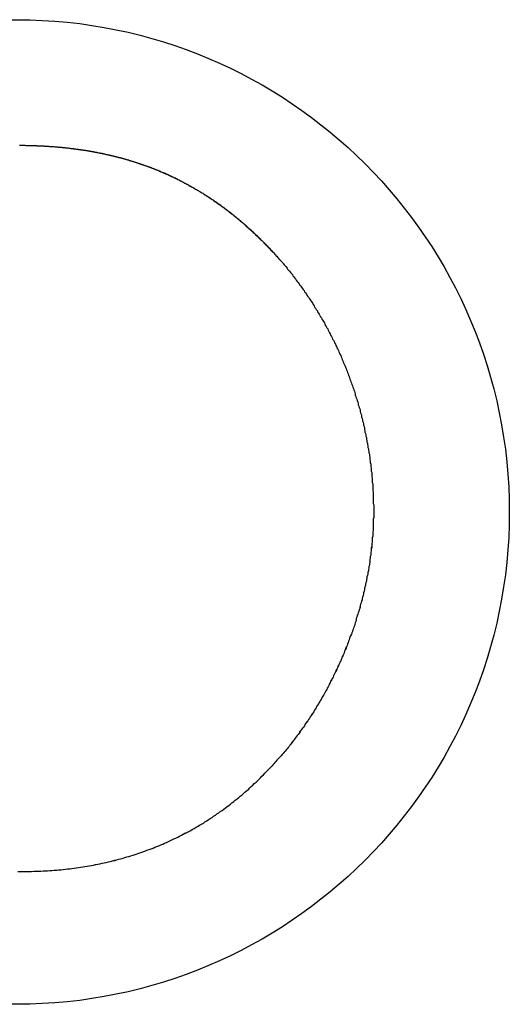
# Model space of a CAD drawing. Extents: x 1107 to 4046, y 937 to 3355.
# Tile 13 of 256: x 1416.1 to 1417.11, y 1749.35 to 1751.38. Entities that reach past the tile are written whole.
import ezdxf

# ---------------------------------------------------------------- set-up
doc = ezdxf.new("R2010")
doc.units = 0
doc.layers.add('KF_VIDA_L___C_RIGHT', color=7, linetype='CONTINUOUS')

# ---------------------------------------------------------------- blocks, each defined once
blk = doc.blocks.new('KF_VIDA_L___C_RIGHT')
at = {"layer": 'KF_VIDA_L___C_RIGHT'}
for points in [[(-170.613, 61.9121, 0), (-170.611, 61.9121, 0), (-170.609, 61.912, 0), (-170.606, 61.912, 0), (-170.604, 61.912, 0), (-170.602, 61.912, 0), (-170.599, 61.9119, 0), (-170.597, 61.9119, 0), (-170.595, 61.9118, 0), (-170.592, 61.9118, 0), (-170.59, 61.9117, 0), (-170.588, 61.9116, 0), (-170.585, 61.9116, 0), (-170.583, 61.9115, 0), (-170.581, 61.9114, 0), (-170.578, 61.9113, 0), (-170.576, 61.9112, 0), (-170.574, 61.9111, 0), (-170.571, 61.911, 0), (-170.569, 61.9109, 0), (-170.567, 61.9108, 0), (-170.565, 61.9107, 0), (-170.562, 61.9106, 0), (-170.56, 61.9104, 0), (-170.558, 61.9103, 0), (-170.555, 61.9101, 0), (-170.553, 61.91, 0), (-170.551, 61.9098, 0), (-170.549, 61.9097, 0), (-170.546, 61.9095, 0), (-170.544, 61.9093, 0), (-170.542, 61.9092, 0), (-170.539, 61.909, 0), (-170.537, 61.9088, 0), (-170.535, 61.9086, 0), (-170.533, 61.9084, 0), (-170.53, 61.9082, 0), (-170.528, 61.908, 0), (-170.526, 61.9078, 0), (-170.524, 61.9076, 0), (-170.521, 61.9073, 0), (-170.519, 61.9071, 0), (-170.517, 61.9069, 0), (-170.515, 61.9066, 0), (-170.513, 61.9064, 0), (-170.51, 61.9061, 0), (-170.508, 61.9059, 0), (-170.506, 61.9056, 0), (-170.504, 61.9053, 0), (-170.502, 61.905, 0), (-170.499, 61.9048, 0), (-170.497, 61.9045, 0), (-170.495, 61.9042, 0), (-170.493, 61.9039, 0), (-170.491, 61.9036, 0), (-170.488, 61.9033, 0), (-170.486, 61.9029, 0), (-170.484, 61.9026, 0), (-170.482, 61.9023, 0), (-170.48, 61.902, 0), (-170.477, 61.9016, 0), (-170.475, 61.9013, 0), (-170.473, 61.9009, 0), (-170.471, 61.9006, 0), (-170.469, 61.9002, 0), (-170.467, 61.8998, 0), (-170.464, 61.8994, 0), (-170.462, 61.8991, 0), (-170.46, 61.8987, 0), (-170.458, 61.8983, 0), (-170.456, 61.8979, 0), (-170.454, 61.8975, 0), (-170.452, 61.8971, 0), (-170.449, 61.8966, 0), (-170.447, 61.8962, 0), (-170.445, 61.8958, 0), (-170.443, 61.8954, 0), (-170.441, 61.8949, 0), (-170.439, 61.8945, 0), (-170.437, 61.894, 0), (-170.435, 61.8935, 0), (-170.433, 61.8931, 0), (-170.43, 61.8926, 0), (-170.428, 61.8921, 0), (-170.426, 61.8916, 0), (-170.424, 61.8912, 0), (-170.422, 61.8907, 0), (-170.42, 61.8902, 0), (-170.418, 61.8897, 0), (-170.416, 61.8891, 0), (-170.414, 61.8886, 0), (-170.412, 61.8881, 0), (-170.41, 61.8876, 0), (-170.408, 61.887, 0), (-170.405, 61.8865, 0), (-170.403, 61.8859, 0), (-170.401, 61.8854, 0), (-170.399, 61.8848, 0), (-170.397, 61.8842, 0), (-170.395, 61.8837, 0), (-170.393, 61.8831, 0), (-170.391, 61.8825, 0), (-170.389, 61.8819, 0), (-170.387, 61.8813, 0), (-170.385, 61.8807, 0), (-170.383, 61.8801, 0), (-170.381, 61.8795, 0), (-170.379, 61.8788, 0), (-170.377, 61.8782, 0), (-170.375, 61.8776, 0), (-170.373, 61.8769, 0), (-170.371, 61.8763, 0), (-170.369, 61.8756, 0), (-170.367, 61.875, 0), (-170.365, 61.8743, 0), (-170.363, 61.8736, 0), (-170.361, 61.8729, 0), (-170.359, 61.8722, 0), (-170.357, 61.8715, 0), (-170.355, 61.8708, 0), (-170.353, 61.8701, 0), (-170.351, 61.8694, 0), (-170.349, 61.8687, 0), (-170.347, 61.868, 0), (-170.345, 61.8673, 0), (-170.343, 61.8665, 0), (-170.341, 61.8658, 0), (-170.339, 61.865, 0), (-170.337, 61.8643, 0), (-170.335, 61.8635, 0), (-170.333, 61.8627, 0), (-170.331, 61.862, 0), (-170.329, 61.8612, 0), (-170.327, 61.8604, 0), (-170.325, 61.8596, 0), (-170.324, 61.8588, 0), (-170.322, 61.858, 0), (-170.32, 61.8572, 0), (-170.318, 61.8564, 0), (-170.316, 61.8555, 0), (-170.314, 61.8547, 0), (-170.312, 61.8539, 0), (-170.31, 61.853, 0), (-170.308, 61.8522, 0), (-170.306, 61.8513, 0), (-170.304, 61.8504, 0), (-170.302, 61.8496, 0), (-170.301, 61.8487, 0), (-170.299, 61.8478, 0), (-170.297, 61.8469, 0), (-170.295, 61.846, 0), (-170.293, 61.8451, 0), (-170.291, 61.8442, 0), (-170.289, 61.8433, 0), (-170.287, 61.8424, 0), (-170.286, 61.8415, 0), (-170.284, 61.8405, 0), (-170.282, 61.8396, 0), (-170.28, 61.8386, 0), (-170.278, 61.8377, 0), (-170.276, 61.8367, 0), (-170.274, 61.8358, 0), (-170.273, 61.8348, 0), (-170.271, 61.8338, 0), (-170.269, 61.8328, 0), (-170.267, 61.8318, 0), (-170.265, 61.8308, 0), (-170.263, 61.8298, 0), (-170.262, 61.8288, 0), (-170.26, 61.8278, 0), (-170.258, 61.8268, 0), (-170.256, 61.8257, 0), (-170.254, 61.8247, 0), (-170.252, 61.8237, 0), (-170.251, 61.8226, 0), (-170.249, 61.8216, 0), (-170.247, 61.8205, 0), (-170.245, 61.8194, 0), (-170.243, 61.8184, 0), (-170.242, 61.8173, 0), (-170.24, 61.8162, 0), (-170.238, 61.8151, 0), (-170.236, 61.814, 0), (-170.234, 61.8129, 0), (-170.233, 61.8118, 0), (-170.231, 61.8107, 0), (-170.229, 61.8095, 0), (-170.227, 61.8084, 0), (-170.226, 61.8073, 0), (-170.224, 61.8061, 0), (-170.222, 61.805, 0), (-170.22, 61.8038, 0), (-170.219, 61.8027, 0), (-170.217, 61.8015, 0), (-170.215, 61.8003, 0), (-170.213, 61.7991, 0), (-170.212, 61.7979, 0), (-170.21, 61.7968, 0), (-170.208, 61.7956, 0), (-170.206, 61.7943, 0), (-170.205, 61.7931, 0), (-170.203, 61.7919, 0), (-170.201, 61.7907, 0), (-170.199, 61.7895, 0), (-170.198, 61.7882, 0), (-170.196, 61.787, 0), (-170.194, 61.7857, 0), (-170.193, 61.7845, 0), (-170.191, 61.7832, 0), (-170.189, 61.7819, 0), (-170.187, 61.7807, 0), (-170.186, 61.7794, 0), (-170.184, 61.7781, 0), (-170.182, 61.7768, 0), (-170.181, 61.7755, 0), (-170.179, 61.7742, 0), (-170.177, 61.7729, 0), (-170.176, 61.7715, 0), (-170.174, 61.7702, 0), (-170.172, 61.7689, 0), (-170.171, 61.7675, 0), (-170.169, 61.7662, 0), (-170.167, 61.7649, 0), (-170.166, 61.7635, 0), (-170.164, 61.7621, 0), (-170.162, 61.7608, 0), (-170.161, 61.7594, 0), (-170.159, 61.758, 0), (-170.157, 61.7566, 0), (-170.156, 61.7552, 0), (-170.154, 61.7538, 0), (-170.152, 61.7524, 0), (-170.151, 61.751, 0), (-170.149, 61.7496, 0), (-170.147, 61.7482, 0), (-170.146, 61.7467, 0), (-170.144, 61.7453, 0), (-170.143, 61.7438, 0), (-170.141, 61.7424, 0), (-170.139, 61.7409, 0), (-170.138, 61.7395, 0), (-170.136, 61.738, 0), (-170.135, 61.7365, 0), (-170.133, 61.7351, 0), (-170.131, 61.7336, 0), (-170.13, 61.7321, 0), (-170.128, 61.7306, 0), (-170.126, 61.7291, 0), (-170.125, 61.7276, 0), (-170.123, 61.726, 0), (-170.122, 61.7245, 0), (-170.12, 61.723, 0), (-170.119, 61.7215, 0), (-170.117, 61.7199, 0), (-170.115, 61.7184, 0), (-170.114, 61.7168, 0), (-170.112, 61.7153, 0), (-170.111, 61.7137, 0), (-170.109, 61.7121, 0), (-170.108, 61.7105, 0), (-170.106, 61.709, 0), (-170.104, 61.7074, 0), (-170.103, 61.7058, 0), (-170.101, 61.7042, 0), (-170.1, 61.7026, 0), (-170.098, 61.7009, 0), (-170.097, 61.6993, 0), (-170.095, 61.6977, 0), (-170.094, 61.6961, 0), (-170.092, 61.6944, 0), (-170.091, 61.6928, 0), (-170.089, 61.6911, 0), (-170.087, 61.6895, 0), (-170.086, 61.6878, 0), (-170.084, 61.6862, 0), (-170.083, 61.6845, 0), (-170.081, 61.6828, 0), (-170.08, 61.6811, 0), (-170.078, 61.6794, 0), (-170.077, 61.6777, 0), (-170.075, 61.676, 0), (-170.074, 61.6743, 0), (-170.072, 61.6726, 0), (-170.071, 61.6709, 0), (-170.069, 61.6692, 0), (-170.068, 61.6674, 0)], [(-170.613, 61.9121, 0), (-170.611, 61.9121, 0), (-170.609, 61.912, 0), (-170.607, 61.912, 0), (-170.604, 61.912, 0), (-170.602, 61.912, 0), (-170.6, 61.9119, 0), (-170.597, 61.9119, 0), (-170.595, 61.9118, 0), (-170.593, 61.9118, 0), (-170.59, 61.9117, 0), (-170.588, 61.9116, 0), (-170.586, 61.9116, 0), (-170.583, 61.9115, 0), (-170.581, 61.9114, 0), (-170.579, 61.9113, 0), (-170.577, 61.9112, 0), (-170.574, 61.9111, 0), (-170.572, 61.911, 0), (-170.57, 61.9109, 0), (-170.567, 61.9108, 0), (-170.565, 61.9107, 0), (-170.563, 61.9106, 0), (-170.561, 61.9105, 0), (-170.558, 61.9103, 0), (-170.556, 61.9102, 0), (-170.554, 61.91, 0), (-170.552, 61.9099, 0), (-170.549, 61.9097, 0), (-170.547, 61.9096, 0), (-170.545, 61.9094, 0), (-170.542, 61.9092, 0), (-170.54, 61.9091, 0), (-170.538, 61.9089, 0), (-170.536, 61.9087, 0), (-170.534, 61.9085, 0), (-170.531, 61.9083, 0), (-170.529, 61.9081, 0), (-170.527, 61.9079, 0), (-170.525, 61.9077, 0), (-170.522, 61.9074, 0), (-170.52, 61.9072, 0), (-170.518, 61.907, 0), (-170.516, 61.9067, 0), (-170.513, 61.9065, 0), (-170.511, 61.9062, 0), (-170.509, 61.906, 0), (-170.507, 61.9057, 0), (-170.505, 61.9054, 0), (-170.502, 61.9052, 0), (-170.5, 61.9049, 0), (-170.498, 61.9046, 0), (-170.496, 61.9043, 0), (-170.494, 61.904, 0), (-170.492, 61.9037, 0), (-170.489, 61.9034, 0), (-170.487, 61.9031, 0), (-170.485, 61.9028, 0), (-170.483, 61.9024, 0), (-170.481, 61.9021, 0), (-170.478, 61.9018, 0), (-170.476, 61.9014, 0), (-170.474, 61.9011, 0), (-170.472, 61.9007, 0), (-170.47, 61.9004, 0), (-170.468, 61.9, 0), (-170.465, 61.8996, 0), (-170.463, 61.8992, 0), (-170.461, 61.8989, 0), (-170.459, 61.8985, 0), (-170.457, 61.8981, 0), (-170.455, 61.8977, 0), (-170.453, 61.8973, 0), (-170.451, 61.8968, 0), (-170.448, 61.8964, 0), (-170.446, 61.896, 0), (-170.444, 61.8956, 0), (-170.442, 61.8951, 0), (-170.44, 61.8947, 0), (-170.438, 61.8942, 0), (-170.436, 61.8938, 0), (-170.434, 61.8933, 0), (-170.431, 61.8928, 0), (-170.429, 61.8924, 0), (-170.427, 61.8919, 0), (-170.425, 61.8914, 0), (-170.423, 61.8909, 0), (-170.421, 61.8904, 0), (-170.419, 61.8899, 0), (-170.417, 61.8894, 0), (-170.415, 61.8889, 0), (-170.413, 61.8883, 0), (-170.411, 61.8878, 0), (-170.408, 61.8873, 0), (-170.406, 61.8867, 0), (-170.404, 61.8862, 0), (-170.402, 61.8856, 0), (-170.4, 61.8851, 0), (-170.398, 61.8845, 0), (-170.396, 61.8839, 0), (-170.394, 61.8833, 0), (-170.392, 61.8827, 0), (-170.39, 61.8822, 0), (-170.388, 61.8816, 0), (-170.386, 61.8809, 0), (-170.384, 61.8803, 0), (-170.382, 61.8797, 0), (-170.38, 61.8791, 0), (-170.378, 61.8785, 0), (-170.376, 61.8778, 0), (-170.374, 61.8772, 0), (-170.372, 61.8765, 0), (-170.37, 61.8759, 0), (-170.368, 61.8752, 0), (-170.366, 61.8745, 0), (-170.364, 61.8739, 0), (-170.362, 61.8732, 0), (-170.36, 61.8725, 0), (-170.358, 61.8718, 0), (-170.356, 61.8711, 0), (-170.354, 61.8704, 0), (-170.352, 61.8697, 0), (-170.35, 61.869, 0), (-170.348, 61.8682, 0), (-170.346, 61.8675, 0), (-170.344, 61.8668, 0), (-170.342, 61.866, 0), (-170.34, 61.8653, 0), (-170.338, 61.8645, 0), (-170.336, 61.8637, 0), (-170.334, 61.863, 0), (-170.332, 61.8622, 0), (-170.33, 61.8614, 0), (-170.328, 61.8606, 0), (-170.326, 61.8598, 0), (-170.324, 61.859, 0), (-170.322, 61.8582, 0), (-170.32, 61.8574, 0), (-170.318, 61.8566, 0), (-170.316, 61.8557, 0), (-170.314, 61.8549, 0), (-170.312, 61.8541, 0), (-170.311, 61.8532, 0), (-170.309, 61.8523, 0), (-170.307, 61.8515, 0), (-170.305, 61.8506, 0), (-170.303, 61.8497, 0), (-170.301, 61.8489, 0), (-170.299, 61.848, 0), (-170.297, 61.8471, 0), (-170.295, 61.8462, 0), (-170.293, 61.8453, 0), (-170.291, 61.8444, 0), (-170.29, 61.8434, 0), (-170.288, 61.8425, 0), (-170.286, 61.8416, 0), (-170.284, 61.8406, 0), (-170.282, 61.8397, 0), (-170.28, 61.8387, 0), (-170.278, 61.8378, 0), (-170.276, 61.8368, 0), (-170.275, 61.8359, 0), (-170.273, 61.8349, 0), (-170.271, 61.8339, 0), (-170.269, 61.8329, 0), (-170.267, 61.8319, 0), (-170.265, 61.8309, 0), (-170.263, 61.8299, 0), (-170.262, 61.8289, 0), (-170.26, 61.8279, 0), (-170.258, 61.8268, 0), (-170.256, 61.8258, 0), (-170.254, 61.8247, 0), (-170.252, 61.8237, 0), (-170.251, 61.8226, 0), (-170.249, 61.8216, 0), (-170.247, 61.8205, 0), (-170.245, 61.8194, 0), (-170.243, 61.8184, 0), (-170.242, 61.8173, 0), (-170.24, 61.8162, 0), (-170.238, 61.8151, 0), (-170.236, 61.814, 0), (-170.234, 61.8129, 0), (-170.233, 61.8118, 0), (-170.231, 61.8106, 0), (-170.229, 61.8095, 0), (-170.227, 61.8084, 0), (-170.225, 61.8072, 0), (-170.224, 61.8061, 0), (-170.222, 61.8049, 0), (-170.22, 61.8037, 0), (-170.218, 61.8026, 0), (-170.217, 61.8014, 0), (-170.215, 61.8002, 0), (-170.213, 61.799, 0), (-170.211, 61.7978, 0), (-170.21, 61.7966, 0), (-170.208, 61.7954, 0), (-170.206, 61.7942, 0), (-170.204, 61.793, 0), (-170.203, 61.7918, 0), (-170.201, 61.7905, 0), (-170.199, 61.7893, 0), (-170.197, 61.7881, 0), (-170.196, 61.7868, 0), (-170.194, 61.7856, 0), (-170.192, 61.7843, 0), (-170.191, 61.783, 0), (-170.189, 61.7817, 0), (-170.187, 61.7805, 0), (-170.185, 61.7792, 0), (-170.184, 61.7779, 0), (-170.182, 61.7766, 0), (-170.18, 61.7753, 0), (-170.179, 61.774, 0), (-170.177, 61.7726, 0), (-170.175, 61.7713, 0), (-170.174, 61.77, 0), (-170.172, 61.7687, 0), (-170.17, 61.7673, 0), (-170.169, 61.766, 0), (-170.167, 61.7646, 0), (-170.165, 61.7632, 0), (-170.164, 61.7619, 0), (-170.162, 61.7605, 0), (-170.16, 61.7591, 0), (-170.159, 61.7577, 0), (-170.157, 61.7564, 0), (-170.155, 61.755, 0), (-170.154, 61.7536, 0), (-170.152, 61.7521, 0), (-170.15, 61.7507, 0), (-170.149, 61.7493, 0), (-170.147, 61.7479, 0), (-170.146, 61.7465, 0), (-170.144, 61.745, 0), (-170.142, 61.7436, 0), (-170.141, 61.7421, 0), (-170.139, 61.7407, 0), (-170.137, 61.7392, 0), (-170.136, 61.7377, 0), (-170.134, 61.7363, 0), (-170.133, 61.7348, 0), (-170.131, 61.7333, 0), (-170.129, 61.7318, 0), (-170.128, 61.7303, 0), (-170.126, 61.7288, 0), (-170.125, 61.7273, 0), (-170.123, 61.7258, 0), (-170.121, 61.7242, 0), (-170.12, 61.7227, 0), (-170.118, 61.7212, 0), (-170.117, 61.7196, 0), (-170.115, 61.7181, 0), (-170.114, 61.7166, 0), (-170.112, 61.715, 0), (-170.11, 61.7134, 0), (-170.109, 61.7119, 0), (-170.107, 61.7103, 0), (-170.106, 61.7087, 0), (-170.104, 61.7071, 0), (-170.103, 61.7055, 0), (-170.101, 61.7039, 0), (-170.1, 61.7023, 0), (-170.098, 61.7007, 0), (-170.096, 61.6991, 0), (-170.095, 61.6975, 0), (-170.093, 61.6959, 0), (-170.092, 61.6943, 0), (-170.09, 61.6926, 0), (-170.089, 61.691, 0), (-170.087, 61.6893, 0), (-170.086, 61.6877, 0), (-170.084, 61.686, 0), (-170.083, 61.6844, 0), (-170.081, 61.6827, 0), (-170.08, 61.681, 0), (-170.078, 61.6793, 0), (-170.077, 61.6777, 0), (-170.075, 61.676, 0), (-170.074, 61.6743, 0), (-170.072, 61.6726, 0), (-170.071, 61.6709, 0), (-170.069, 61.6691, 0), (-170.068, 61.6674, 0)], [(-170.068, 61.6674, 0), (-170.066, 61.6652, 0), (-170.064, 61.6629, 0), (-170.062, 61.6607, 0), (-170.06, 61.6584, 0), (-170.059, 61.6561, 0), (-170.057, 61.6539, 0), (-170.055, 61.6516, 0), (-170.053, 61.6493, 0), (-170.051, 61.647, 0), (-170.049, 61.6447, 0), (-170.048, 61.6424, 0), (-170.046, 61.6401, 0), (-170.044, 61.6377, 0), (-170.042, 61.6354, 0), (-170.041, 61.6331, 0), (-170.039, 61.6307, 0), (-170.037, 61.6284, 0), (-170.035, 61.626, 0), (-170.034, 61.6237, 0), (-170.032, 61.6213, 0), (-170.03, 61.6189, 0), (-170.029, 61.6166, 0), (-170.027, 61.6142, 0), (-170.025, 61.6118, 0), (-170.024, 61.6094, 0), (-170.022, 61.607, 0), (-170.02, 61.6046, 0), (-170.019, 61.6022, 0), (-170.017, 61.5998, 0), (-170.015, 61.5973, 0), (-170.014, 61.5949, 0), (-170.012, 61.5925, 0), (-170.01, 61.59, 0), (-170.009, 61.5876, 0), (-170.007, 61.5851, 0), (-170.006, 61.5827, 0), (-170.004, 61.5802, 0), (-170.003, 61.5778, 0), (-170.001, 61.5753, 0), (-170, 61.5728, 0), (-169.998, 61.5703, 0), (-169.997, 61.5678, 0), (-169.995, 61.5653, 0), (-169.994, 61.5628, 0), (-169.992, 61.5603, 0), (-169.991, 61.5578, 0), (-169.989, 61.5553, 0), (-169.988, 61.5528, 0), (-169.986, 61.5502, 0), (-169.985, 61.5477, 0), (-169.983, 61.5452, 0), (-169.982, 61.5426, 0), (-169.981, 61.5401, 0), (-169.979, 61.5375, 0), (-169.978, 61.535, 0), (-169.976, 61.5324, 0), (-169.975, 61.5298, 0), (-169.974, 61.5273, 0), (-169.972, 61.5247, 0), (-169.971, 61.5221, 0), (-169.97, 61.5195, 0), (-169.968, 61.5169, 0), (-169.967, 61.5143, 0), (-169.966, 61.5117, 0), (-169.964, 61.5091, 0), (-169.963, 61.5065, 0), (-169.962, 61.5039, 0), (-169.96, 61.5012, 0), (-169.959, 61.4986, 0), (-169.958, 61.496, 0), (-169.957, 61.4933, 0), (-169.955, 61.4907, 0), (-169.954, 61.488, 0), (-169.953, 61.4854, 0), (-169.952, 61.4827, 0), (-169.951, 61.4801, 0), (-169.949, 61.4774, 0), (-169.948, 61.4747, 0), (-169.947, 61.472, 0), (-169.946, 61.4694, 0), (-169.945, 61.4667, 0), (-169.944, 61.464, 0), (-169.943, 61.4613, 0), (-169.941, 61.4586, 0), (-169.94, 61.4559, 0), (-169.939, 61.4532, 0), (-169.938, 61.4505, 0), (-169.937, 61.4478, 0), (-169.936, 61.445, 0), (-169.935, 61.4423, 0), (-169.934, 61.4396, 0), (-169.933, 61.4369, 0), (-169.932, 61.4341, 0), (-169.931, 61.4314, 0), (-169.93, 61.4286, 0), (-169.929, 61.4259, 0), (-169.928, 61.4231, 0), (-169.927, 61.4204, 0), (-169.926, 61.4176, 0), (-169.925, 61.4149, 0), (-169.924, 61.4121, 0), (-169.923, 61.4093, 0), (-169.922, 61.4065, 0), (-169.921, 61.4038, 0), (-169.92, 61.401, 0), (-169.919, 61.3982, 0), (-169.919, 61.3954, 0), (-169.918, 61.3926, 0), (-169.917, 61.3899, 0), (-169.916, 61.3871, 0), (-169.915, 61.3843, 0), (-169.914, 61.3815, 0), (-169.913, 61.3787, 0), (-169.913, 61.3759, 0), (-169.912, 61.3731, 0), (-169.911, 61.3703, 0), (-169.91, 61.3675, 0), (-169.909, 61.3646, 0), (-169.909, 61.3618, 0), (-169.908, 61.359, 0), (-169.907, 61.3562, 0), (-169.906, 61.3534, 0), (-169.906, 61.3505, 0), (-169.905, 61.3477, 0), (-169.904, 61.3449, 0), (-169.904, 61.3421, 0), (-169.903, 61.3392, 0), (-169.902, 61.3364, 0), (-169.902, 61.3336, 0), (-169.901, 61.3307, 0), (-169.9, 61.3279, 0), (-169.9, 61.325, 0), (-169.899, 61.3222, 0), (-169.899, 61.3193, 0), (-169.898, 61.3165, 0), (-169.897, 61.3136, 0), (-169.897, 61.3108, 0), (-169.896, 61.3079, 0), (-169.896, 61.305, 0), (-169.895, 61.3022, 0), (-169.895, 61.2993, 0), (-169.894, 61.2965, 0), (-169.894, 61.2936, 0), (-169.893, 61.2907, 0), (-169.893, 61.2878, 0), (-169.892, 61.285, 0), (-169.892, 61.2821, 0), (-169.891, 61.2792, 0), (-169.891, 61.2763, 0), (-169.89, 61.2735, 0), (-169.89, 61.2706, 0), (-169.889, 61.2677, 0), (-169.889, 61.2648, 0), (-169.889, 61.2619, 0), (-169.888, 61.259, 0), (-169.888, 61.2562, 0), (-169.887, 61.2533, 0), (-169.887, 61.2504, 0), (-169.887, 61.2475, 0), (-169.886, 61.2446, 0), (-169.886, 61.2417, 0), (-169.886, 61.2388, 0), (-169.885, 61.2359, 0), (-169.885, 61.233, 0), (-169.885, 61.2301, 0), (-169.885, 61.2272, 0), (-169.884, 61.2243, 0), (-169.884, 61.2214, 0), (-169.884, 61.2185, 0), (-169.884, 61.2155, 0), (-169.883, 61.2126, 0), (-169.883, 61.2097, 0), (-169.883, 61.2068, 0), (-169.883, 61.2039, 0), (-169.883, 61.201, 0), (-169.883, 61.1981, 0), (-169.882, 61.1952, 0), (-169.882, 61.1922, 0), (-169.882, 61.1893, 0), (-169.882, 61.1864, 0), (-169.882, 61.1835, 0), (-169.882, 61.1806, 0), (-169.882, 61.1776, 0), (-169.882, 61.1747, 0), (-169.882, 61.1718, 0), (-169.881, 61.1689, 0), (-169.881, 61.1659, 0), (-169.881, 61.163, 0), (-169.881, 61.1601, 0), (-169.881, 61.1572, 0), (-169.881, 61.1542, 0)], [(-170.068, 61.6674, 0), (-170.066, 61.6652, 0), (-170.064, 61.6629, 0), (-170.062, 61.6607, 0), (-170.06, 61.6584, 0), (-170.059, 61.6561, 0), (-170.057, 61.6539, 0), (-170.055, 61.6516, 0), (-170.053, 61.6493, 0), (-170.051, 61.647, 0), (-170.049, 61.6447, 0), (-170.048, 61.6424, 0), (-170.046, 61.6401, 0), (-170.044, 61.6377, 0), (-170.042, 61.6354, 0), (-170.041, 61.6331, 0), (-170.039, 61.6307, 0), (-170.037, 61.6284, 0), (-170.035, 61.626, 0), (-170.034, 61.6237, 0), (-170.032, 61.6213, 0), (-170.03, 61.6189, 0), (-170.029, 61.6166, 0), (-170.027, 61.6142, 0), (-170.025, 61.6118, 0), (-170.024, 61.6094, 0), (-170.022, 61.607, 0), (-170.02, 61.6046, 0), (-170.019, 61.6022, 0), (-170.017, 61.5998, 0), (-170.015, 61.5974, 0), (-170.014, 61.5949, 0), (-170.012, 61.5925, 0), (-170.01, 61.59, 0), (-170.009, 61.5876, 0), (-170.007, 61.5851, 0), (-170.006, 61.5827, 0), (-170.004, 61.5802, 0), (-170.003, 61.5778, 0), (-170.001, 61.5753, 0), (-170, 61.5728, 0), (-169.998, 61.5703, 0), (-169.997, 61.5678, 0), (-169.995, 61.5653, 0), (-169.994, 61.5628, 0), (-169.992, 61.5603, 0), (-169.991, 61.5578, 0), (-169.989, 61.5553, 0), (-169.988, 61.5528, 0), (-169.986, 61.5502, 0), (-169.985, 61.5477, 0), (-169.983, 61.5452, 0), (-169.982, 61.5426, 0), (-169.981, 61.5401, 0), (-169.979, 61.5375, 0), (-169.978, 61.535, 0), (-169.976, 61.5324, 0), (-169.975, 61.5298, 0), (-169.974, 61.5273, 0), (-169.972, 61.5247, 0), (-169.971, 61.5221, 0), (-169.97, 61.5195, 0), (-169.968, 61.5169, 0), (-169.967, 61.5143, 0), (-169.966, 61.5117, 0), (-169.964, 61.5091, 0), (-169.963, 61.5065, 0), (-169.962, 61.5039, 0), (-169.96, 61.5012, 0), (-169.959, 61.4986, 0), (-169.958, 61.496, 0), (-169.957, 61.4933, 0), (-169.955, 61.4907, 0), (-169.954, 61.488, 0), (-169.953, 61.4854, 0), (-169.952, 61.4827, 0), (-169.951, 61.4801, 0), (-169.949, 61.4774, 0), (-169.948, 61.4747, 0), (-169.947, 61.472, 0), (-169.946, 61.4694, 0), (-169.945, 61.4667, 0), (-169.944, 61.464, 0), (-169.943, 61.4613, 0), (-169.941, 61.4586, 0), (-169.94, 61.4559, 0), (-169.939, 61.4532, 0), (-169.938, 61.4505, 0), (-169.937, 61.4478, 0), (-169.936, 61.445, 0), (-169.935, 61.4423, 0), (-169.934, 61.4396, 0), (-169.933, 61.4369, 0), (-169.932, 61.4341, 0), (-169.931, 61.4314, 0), (-169.93, 61.4286, 0), (-169.929, 61.4259, 0), (-169.928, 61.4231, 0), (-169.927, 61.4204, 0), (-169.926, 61.4176, 0), (-169.925, 61.4149, 0), (-169.924, 61.4121, 0), (-169.923, 61.4093, 0), (-169.922, 61.4065, 0), (-169.921, 61.4038, 0), (-169.92, 61.401, 0), (-169.919, 61.3982, 0), (-169.919, 61.3954, 0), (-169.918, 61.3926, 0), (-169.917, 61.3899, 0), (-169.916, 61.3871, 0), (-169.915, 61.3843, 0), (-169.914, 61.3815, 0), (-169.913, 61.3787, 0), (-169.913, 61.3759, 0), (-169.912, 61.3731, 0), (-169.911, 61.3703, 0), (-169.91, 61.3675, 0), (-169.909, 61.3646, 0), (-169.909, 61.3618, 0), (-169.908, 61.359, 0), (-169.907, 61.3562, 0), (-169.906, 61.3534, 0), (-169.906, 61.3505, 0), (-169.905, 61.3477, 0), (-169.904, 61.3449, 0), (-169.904, 61.3421, 0), (-169.903, 61.3392, 0), (-169.902, 61.3364, 0), (-169.902, 61.3335, 0), (-169.901, 61.3307, 0), (-169.9, 61.3279, 0), (-169.9, 61.325, 0), (-169.899, 61.3222, 0), (-169.899, 61.3193, 0), (-169.898, 61.3165, 0), (-169.897, 61.3136, 0), (-169.897, 61.3108, 0), (-169.896, 61.3079, 0), (-169.896, 61.305, 0), (-169.895, 61.3022, 0), (-169.895, 61.2993, 0), (-169.894, 61.2965, 0), (-169.894, 61.2936, 0), (-169.893, 61.2907, 0), (-169.893, 61.2878, 0), (-169.892, 61.285, 0), (-169.892, 61.2821, 0), (-169.891, 61.2792, 0), (-169.891, 61.2763, 0), (-169.89, 61.2735, 0), (-169.89, 61.2706, 0), (-169.889, 61.2677, 0), (-169.889, 61.2648, 0), (-169.889, 61.2619, 0), (-169.888, 61.259, 0), (-169.888, 61.2561, 0), (-169.887, 61.2533, 0), (-169.887, 61.2504, 0), (-169.887, 61.2475, 0), (-169.886, 61.2446, 0), (-169.886, 61.2417, 0), (-169.886, 61.2388, 0), (-169.885, 61.2359, 0), (-169.885, 61.233, 0), (-169.885, 61.2301, 0), (-169.885, 61.2272, 0), (-169.884, 61.2243, 0), (-169.884, 61.2214, 0), (-169.884, 61.2185, 0), (-169.884, 61.2155, 0), (-169.883, 61.2126, 0), (-169.883, 61.2097, 0), (-169.883, 61.2068, 0), (-169.883, 61.2039, 0), (-169.883, 61.201, 0), (-169.883, 61.1981, 0), (-169.882, 61.1952, 0), (-169.882, 61.1922, 0), (-169.882, 61.1893, 0), (-169.882, 61.1864, 0), (-169.882, 61.1835, 0), (-169.882, 61.1806, 0), (-169.882, 61.1776, 0), (-169.882, 61.1747, 0), (-169.882, 61.1718, 0), (-169.881, 61.1689, 0), (-169.881, 61.1659, 0), (-169.881, 61.163, 0), (-169.881, 61.1601, 0), (-169.881, 61.1572, 0), (-169.881, 61.1542, 0)], [(-169.881, 61.1542, 0), (-169.881, 61.1513, 0), (-169.881, 61.1484, 0), (-169.881, 61.1454, 0), (-169.881, 61.1425, 0), (-169.882, 61.1395, 0), (-169.882, 61.1366, 0), (-169.882, 61.1336, 0), (-169.882, 61.1307, 0), (-169.882, 61.1277, 0), (-169.882, 61.1248, 0), (-169.882, 61.1218, 0), (-169.882, 61.1189, 0), (-169.882, 61.1159, 0), (-169.883, 61.1129, 0), (-169.883, 61.11, 0), (-169.883, 61.107, 0), (-169.883, 61.104, 0), (-169.884, 61.101, 0), (-169.884, 61.0981, 0), (-169.884, 61.0951, 0), (-169.884, 61.0921, 0), (-169.885, 61.0891, 0), (-169.885, 61.0861, 0), (-169.885, 61.0832, 0), (-169.886, 61.0802, 0), (-169.886, 61.0772, 0), (-169.886, 61.0742, 0), (-169.887, 61.0712, 0), (-169.887, 61.0682, 0), (-169.887, 61.0652, 0), (-169.888, 61.0622, 0), (-169.888, 61.0593, 0), (-169.889, 61.0563, 0), (-169.889, 61.0533, 0), (-169.889, 61.0503, 0), (-169.89, 61.0473, 0), (-169.89, 61.0443, 0), (-169.891, 61.0413, 0), (-169.891, 61.0383, 0), (-169.892, 61.0353, 0), (-169.892, 61.0323, 0), (-169.893, 61.0293, 0), (-169.893, 61.0263, 0), (-169.894, 61.0233, 0), (-169.895, 61.0203, 0), (-169.895, 61.0173, 0), (-169.896, 61.0143, 0), (-169.896, 61.0114, 0), (-169.897, 61.0084, 0), (-169.898, 61.0054, 0), (-169.898, 61.0024, 0), (-169.899, 60.9994, 0), (-169.9, 60.9964, 0), (-169.9, 60.9934, 0), (-169.901, 60.9904, 0), (-169.902, 60.9874, 0), (-169.902, 60.9844, 0), (-169.903, 60.9815, 0), (-169.904, 60.9785, 0), (-169.905, 60.9755, 0), (-169.905, 60.9725, 0), (-169.906, 60.9695, 0), (-169.907, 60.9666, 0), (-169.908, 60.9636, 0), (-169.909, 60.9606, 0), (-169.91, 60.9576, 0), (-169.91, 60.9547, 0), (-169.911, 60.9517, 0), (-169.912, 60.9487, 0), (-169.913, 60.9458, 0), (-169.914, 60.9428, 0), (-169.915, 60.9398, 0), (-169.916, 60.9369, 0), (-169.917, 60.9339, 0), (-169.917, 60.931, 0), (-169.918, 60.928, 0), (-169.919, 60.9251, 0), (-169.92, 60.9221, 0), (-169.921, 60.9192, 0), (-169.922, 60.9162, 0), (-169.923, 60.9133, 0), (-169.924, 60.9104, 0), (-169.925, 60.9074, 0), (-169.926, 60.9045, 0), (-169.927, 60.9016, 0), (-169.929, 60.8986, 0), (-169.93, 60.8957, 0), (-169.931, 60.8928, 0), (-169.932, 60.8899, 0), (-169.933, 60.887, 0), (-169.934, 60.8841, 0), (-169.935, 60.8812, 0), (-169.936, 60.8783, 0), (-169.937, 60.8754, 0), (-169.939, 60.8725, 0), (-169.94, 60.8696, 0), (-169.941, 60.8667, 0), (-169.942, 60.8639, 0), (-169.943, 60.861, 0), (-169.944, 60.8581, 0), (-169.946, 60.8552, 0), (-169.947, 60.8524, 0), (-169.948, 60.8495, 0), (-169.949, 60.8466, 0), (-169.951, 60.8438, 0), (-169.952, 60.8409, 0), (-169.953, 60.8381, 0), (-169.955, 60.8352, 0), (-169.956, 60.8324, 0), (-169.957, 60.8295, 0), (-169.959, 60.8267, 0), (-169.96, 60.8239, 0), (-169.961, 60.8211, 0), (-169.963, 60.8182, 0), (-169.964, 60.8154, 0), (-169.965, 60.8126, 0), (-169.967, 60.8098, 0), (-169.968, 60.807, 0), (-169.97, 60.8042, 0), (-169.971, 60.8014, 0), (-169.973, 60.7986, 0), (-169.974, 60.7958, 0), (-169.975, 60.793, 0), (-169.977, 60.7903, 0), (-169.978, 60.7875, 0), (-169.98, 60.7847, 0), (-169.981, 60.782, 0), (-169.983, 60.7792, 0), (-169.984, 60.7765, 0), (-169.986, 60.7737, 0), (-169.988, 60.771, 0), (-169.989, 60.7683, 0), (-169.991, 60.7656, 0), (-169.992, 60.7628, 0), (-169.994, 60.7601, 0), (-169.995, 60.7574, 0), (-169.997, 60.7547, 0), (-169.999, 60.752, 0), (-170, 60.7493, 0), (-170.002, 60.7467, 0), (-170.004, 60.744, 0), (-170.005, 60.7413, 0), (-170.007, 60.7387, 0), (-170.009, 60.736, 0), (-170.01, 60.7334, 0), (-170.012, 60.7307, 0), (-170.014, 60.7281, 0), (-170.016, 60.7255, 0), (-170.017, 60.7229, 0), (-170.019, 60.7202, 0), (-170.021, 60.7176, 0), (-170.023, 60.7151, 0), (-170.024, 60.7125, 0), (-170.026, 60.7099, 0), (-170.028, 60.7073, 0), (-170.03, 60.7048, 0), (-170.032, 60.7022, 0), (-170.034, 60.6997, 0), (-170.035, 60.6971, 0), (-170.037, 60.6946, 0), (-170.039, 60.6921, 0), (-170.041, 60.6896, 0), (-170.043, 60.6871, 0), (-170.045, 60.6846, 0), (-170.047, 60.6821, 0), (-170.049, 60.6796, 0), (-170.051, 60.6771, 0), (-170.052, 60.6747, 0), (-170.054, 60.6722, 0), (-170.056, 60.6698, 0), (-170.058, 60.6673, 0), (-170.06, 60.6649, 0), (-170.062, 60.6625, 0), (-170.064, 60.6601, 0), (-170.066, 60.6577, 0), (-170.068, 60.6553, 0), (-170.07, 60.653, 0), (-170.072, 60.6506, 0), (-170.074, 60.6482, 0), (-170.076, 60.6459, 0), (-170.079, 60.6436, 0), (-170.081, 60.6413, 0), (-170.083, 60.6389, 0), (-170.085, 60.6366, 0), (-170.087, 60.6343, 0), (-170.089, 60.6321, 0), (-170.091, 60.6298, 0), (-170.093, 60.6275, 0), (-170.095, 60.6253, 0), (-170.098, 60.6231, 0), (-170.1, 60.6208, 0)], [(-169.881, 61.1542, 0), (-169.881, 61.1513, 0), (-169.881, 61.1484, 0), (-169.881, 61.1454, 0), (-169.881, 61.1425, 0), (-169.882, 61.1396, 0), (-169.882, 61.1366, 0), (-169.882, 61.1337, 0), (-169.882, 61.1307, 0), (-169.882, 61.1278, 0), (-169.882, 61.1248, 0), (-169.882, 61.1219, 0), (-169.882, 61.1189, 0), (-169.882, 61.1159, 0), (-169.883, 61.113, 0), (-169.883, 61.11, 0), (-169.883, 61.107, 0), (-169.883, 61.1041, 0), (-169.884, 61.1011, 0), (-169.884, 61.0981, 0), (-169.884, 61.0952, 0), (-169.884, 61.0922, 0), (-169.885, 61.0892, 0), (-169.885, 61.0862, 0), (-169.885, 61.0832, 0), (-169.885, 61.0803, 0), (-169.886, 61.0773, 0), (-169.886, 61.0743, 0), (-169.887, 61.0713, 0), (-169.887, 61.0683, 0), (-169.887, 61.0653, 0), (-169.888, 61.0623, 0), (-169.888, 61.0594, 0), (-169.889, 61.0564, 0), (-169.889, 61.0534, 0), (-169.889, 61.0504, 0), (-169.89, 61.0474, 0), (-169.89, 61.0444, 0), (-169.891, 61.0414, 0), (-169.891, 61.0384, 0), (-169.892, 61.0354, 0), (-169.892, 61.0324, 0), (-169.893, 61.0294, 0), (-169.893, 61.0264, 0), (-169.894, 61.0234, 0), (-169.895, 61.0205, 0), (-169.895, 61.0175, 0), (-169.896, 61.0145, 0), (-169.896, 61.0115, 0), (-169.897, 61.0085, 0), (-169.898, 61.0055, 0), (-169.898, 61.0025, 0), (-169.899, 60.9995, 0), (-169.9, 60.9965, 0), (-169.9, 60.9935, 0), (-169.901, 60.9905, 0), (-169.902, 60.9876, 0), (-169.902, 60.9846, 0), (-169.903, 60.9816, 0), (-169.904, 60.9786, 0), (-169.905, 60.9756, 0), (-169.905, 60.9726, 0), (-169.906, 60.9697, 0), (-169.907, 60.9667, 0), (-169.908, 60.9637, 0), (-169.909, 60.9607, 0), (-169.909, 60.9578, 0), (-169.91, 60.9548, 0), (-169.911, 60.9518, 0), (-169.912, 60.9489, 0), (-169.913, 60.9459, 0), (-169.914, 60.9429, 0), (-169.915, 60.94, 0), (-169.916, 60.937, 0), (-169.917, 60.9341, 0), (-169.917, 60.9311, 0), (-169.918, 60.9281, 0), (-169.919, 60.9252, 0), (-169.92, 60.9222, 0), (-169.921, 60.9193, 0), (-169.922, 60.9164, 0), (-169.923, 60.9134, 0), (-169.924, 60.9105, 0), (-169.925, 60.9076, 0), (-169.926, 60.9046, 0), (-169.927, 60.9017, 0), (-169.928, 60.8988, 0), (-169.93, 60.8959, 0), (-169.931, 60.8929, 0), (-169.932, 60.89, 0), (-169.933, 60.8871, 0), (-169.934, 60.8842, 0), (-169.935, 60.8813, 0), (-169.936, 60.8784, 0), (-169.937, 60.8755, 0), (-169.938, 60.8726, 0), (-169.94, 60.8697, 0), (-169.941, 60.8668, 0), (-169.942, 60.864, 0), (-169.943, 60.8611, 0), (-169.944, 60.8582, 0), (-169.946, 60.8553, 0), (-169.947, 60.8525, 0), (-169.948, 60.8496, 0), (-169.949, 60.8467, 0), (-169.951, 60.8439, 0), (-169.952, 60.841, 0), (-169.953, 60.8382, 0), (-169.955, 60.8353, 0), (-169.956, 60.8325, 0), (-169.957, 60.8296, 0), (-169.958, 60.8268, 0), (-169.96, 60.824, 0), (-169.961, 60.8211, 0), (-169.963, 60.8183, 0), (-169.964, 60.8155, 0), (-169.965, 60.8127, 0), (-169.967, 60.8099, 0), (-169.968, 60.8071, 0), (-169.97, 60.8043, 0), (-169.971, 60.8015, 0), (-169.972, 60.7987, 0), (-169.974, 60.7959, 0), (-169.975, 60.7931, 0), (-169.977, 60.7903, 0), (-169.978, 60.7876, 0), (-169.98, 60.7848, 0), (-169.981, 60.782, 0), (-169.983, 60.7793, 0), (-169.984, 60.7765, 0), (-169.986, 60.7738, 0), (-169.988, 60.7711, 0), (-169.989, 60.7683, 0), (-169.991, 60.7656, 0), (-169.992, 60.7629, 0), (-169.994, 60.7602, 0), (-169.995, 60.7575, 0), (-169.997, 60.7548, 0), (-169.999, 60.7521, 0), (-170, 60.7494, 0), (-170.002, 60.7467, 0), (-170.004, 60.744, 0), (-170.005, 60.7414, 0), (-170.007, 60.7387, 0), (-170.009, 60.7361, 0), (-170.01, 60.7334, 0), (-170.012, 60.7308, 0), (-170.014, 60.7281, 0), (-170.016, 60.7255, 0), (-170.017, 60.7229, 0), (-170.019, 60.7203, 0), (-170.021, 60.7177, 0), (-170.023, 60.7151, 0), (-170.024, 60.7125, 0), (-170.026, 60.7099, 0), (-170.028, 60.7074, 0), (-170.03, 60.7048, 0), (-170.032, 60.7022, 0), (-170.033, 60.6997, 0), (-170.035, 60.6971, 0), (-170.037, 60.6946, 0), (-170.039, 60.6921, 0), (-170.041, 60.6896, 0), (-170.043, 60.6871, 0), (-170.045, 60.6846, 0), (-170.047, 60.6821, 0), (-170.049, 60.6796, 0), (-170.05, 60.6771, 0), (-170.052, 60.6747, 0), (-170.054, 60.6722, 0), (-170.056, 60.6698, 0), (-170.058, 60.6674, 0), (-170.06, 60.6649, 0), (-170.062, 60.6625, 0), (-170.064, 60.6601, 0), (-170.066, 60.6577, 0), (-170.068, 60.6554, 0), (-170.07, 60.653, 0), (-170.072, 60.6506, 0), (-170.074, 60.6483, 0), (-170.076, 60.6459, 0), (-170.079, 60.6436, 0), (-170.081, 60.6413, 0), (-170.083, 60.6389, 0), (-170.085, 60.6366, 0), (-170.087, 60.6344, 0), (-170.089, 60.6321, 0), (-170.091, 60.6298, 0), (-170.093, 60.6275, 0), (-170.095, 60.6253, 0), (-170.098, 60.6231, 0), (-170.1, 60.6208, 0)], [(-170.616, 60.4114, 0), (-170.611, 60.4113, 0), (-170.607, 60.4113, 0)], [(-170.616, 60.4114, 0), (-170.611, 60.4113, 0), (-170.607, 60.4113, 0)], [(-170.607, 60.4113, 0), (-170.602, 60.4113, 0), (-170.597, 60.4114, 0), (-170.592, 60.4115, 0), (-170.588, 60.4116, 0), (-170.583, 60.4117, 0), (-170.578, 60.4118, 0), (-170.574, 60.412, 0), (-170.569, 60.4122, 0), (-170.564, 60.4124, 0), (-170.56, 60.4127, 0), (-170.555, 60.4129, 0), (-170.55, 60.4132, 0), (-170.546, 60.4136, 0), (-170.541, 60.4139, 0), (-170.536, 60.4143, 0), (-170.532, 60.4147, 0), (-170.527, 60.4151, 0), (-170.523, 60.4156, 0), (-170.518, 60.4161, 0), (-170.514, 60.4166, 0), (-170.509, 60.4171, 0), (-170.505, 60.4177, 0), (-170.5, 60.4183, 0), (-170.496, 60.4189, 0), (-170.491, 60.4195, 0), (-170.487, 60.4202, 0), (-170.482, 60.4209, 0), (-170.478, 60.4216, 0), (-170.473, 60.4223, 0), (-170.469, 60.4231, 0), (-170.464, 60.4239, 0), (-170.46, 60.4247, 0), (-170.456, 60.4256, 0), (-170.451, 60.4264, 0), (-170.447, 60.4273, 0), (-170.442, 60.4283, 0), (-170.438, 60.4292, 0), (-170.434, 60.4302, 0), (-170.429, 60.4312, 0), (-170.425, 60.4322, 0), (-170.421, 60.4333, 0), (-170.416, 60.4344, 0), (-170.412, 60.4355, 0), (-170.408, 60.4366, 0), (-170.404, 60.4377, 0), (-170.399, 60.4389, 0), (-170.395, 60.4401, 0), (-170.391, 60.4414, 0), (-170.387, 60.4426, 0), (-170.383, 60.4439, 0), (-170.378, 60.4452, 0), (-170.374, 60.4465, 0), (-170.37, 60.4479, 0), (-170.366, 60.4493, 0), (-170.362, 60.4507, 0), (-170.358, 60.4521, 0), (-170.354, 60.4536, 0), (-170.35, 60.4551, 0), (-170.345, 60.4566, 0), (-170.341, 60.4581, 0), (-170.337, 60.4597, 0), (-170.333, 60.4613, 0), (-170.329, 60.4629, 0), (-170.325, 60.4646, 0), (-170.321, 60.4662, 0), (-170.317, 60.4679, 0), (-170.313, 60.4696, 0), (-170.309, 60.4714, 0), (-170.305, 60.4731, 0), (-170.302, 60.4749, 0), (-170.298, 60.4767, 0), (-170.294, 60.4786, 0), (-170.29, 60.4804, 0), (-170.286, 60.4823, 0), (-170.282, 60.4843, 0), (-170.278, 60.4862, 0), (-170.275, 60.4882, 0), (-170.271, 60.4902, 0), (-170.267, 60.4922, 0), (-170.263, 60.4942, 0), (-170.259, 60.4963, 0), (-170.256, 60.4984, 0), (-170.252, 60.5005, 0), (-170.248, 60.5026, 0), (-170.244, 60.5048, 0), (-170.241, 60.507, 0), (-170.237, 60.5092, 0), (-170.233, 60.5114, 0), (-170.23, 60.5137, 0), (-170.226, 60.516, 0), (-170.223, 60.5183, 0), (-170.219, 60.5206, 0), (-170.215, 60.523, 0), (-170.212, 60.5254, 0), (-170.208, 60.5278, 0), (-170.205, 60.5302, 0), (-170.201, 60.5327, 0), (-170.198, 60.5352, 0), (-170.194, 60.5377, 0), (-170.191, 60.5402, 0), (-170.187, 60.5428, 0), (-170.184, 60.5454, 0), (-170.18, 60.548, 0), (-170.177, 60.5506, 0), (-170.174, 60.5532, 0), (-170.17, 60.5559, 0), (-170.167, 60.5586, 0), (-170.163, 60.5613, 0), (-170.16, 60.5641, 0), (-170.157, 60.5669, 0), (-170.153, 60.5697, 0), (-170.15, 60.5725, 0), (-170.147, 60.5753, 0), (-170.144, 60.5782, 0), (-170.14, 60.5811, 0), (-170.137, 60.584, 0), (-170.134, 60.587, 0), (-170.131, 60.5899, 0), (-170.128, 60.5929, 0), (-170.124, 60.5959, 0), (-170.121, 60.5989, 0), (-170.118, 60.602, 0), (-170.115, 60.6051, 0), (-170.112, 60.6082, 0), (-170.109, 60.6113, 0), (-170.106, 60.6145, 0), (-170.103, 60.6176, 0), (-170.1, 60.6208, 0)], [(-170.607, 60.4113, 0), (-170.602, 60.4113, 0), (-170.597, 60.4114, 0), (-170.592, 60.4115, 0), (-170.588, 60.4116, 0), (-170.583, 60.4117, 0), (-170.578, 60.4118, 0), (-170.574, 60.412, 0), (-170.569, 60.4122, 0), (-170.564, 60.4124, 0), (-170.56, 60.4127, 0), (-170.555, 60.4129, 0), (-170.55, 60.4132, 0), (-170.546, 60.4136, 0), (-170.541, 60.4139, 0), (-170.536, 60.4143, 0), (-170.532, 60.4147, 0), (-170.527, 60.4151, 0), (-170.523, 60.4156, 0), (-170.518, 60.4161, 0), (-170.514, 60.4166, 0), (-170.509, 60.4171, 0), (-170.505, 60.4177, 0), (-170.5, 60.4183, 0), (-170.496, 60.4189, 0), (-170.491, 60.4195, 0), (-170.487, 60.4202, 0), (-170.482, 60.4209, 0), (-170.478, 60.4216, 0), (-170.473, 60.4223, 0), (-170.469, 60.4231, 0), (-170.464, 60.4239, 0), (-170.46, 60.4247, 0), (-170.455, 60.4256, 0), (-170.451, 60.4264, 0), (-170.447, 60.4273, 0), (-170.442, 60.4283, 0), (-170.438, 60.4292, 0), (-170.434, 60.4302, 0), (-170.429, 60.4312, 0), (-170.425, 60.4322, 0), (-170.421, 60.4333, 0), (-170.416, 60.4343, 0), (-170.412, 60.4355, 0), (-170.408, 60.4366, 0), (-170.404, 60.4377, 0), (-170.399, 60.4389, 0), (-170.395, 60.4401, 0), (-170.391, 60.4414, 0), (-170.387, 60.4426, 0), (-170.383, 60.4439, 0), (-170.378, 60.4452, 0), (-170.374, 60.4465, 0), (-170.37, 60.4479, 0), (-170.366, 60.4493, 0), (-170.362, 60.4507, 0), (-170.358, 60.4521, 0), (-170.354, 60.4536, 0), (-170.35, 60.4551, 0), (-170.345, 60.4566, 0), (-170.341, 60.4581, 0), (-170.337, 60.4597, 0), (-170.333, 60.4613, 0), (-170.329, 60.4629, 0), (-170.325, 60.4645, 0), (-170.321, 60.4662, 0), (-170.317, 60.4679, 0), (-170.313, 60.4696, 0), (-170.309, 60.4714, 0), (-170.305, 60.4731, 0), (-170.302, 60.4749, 0), (-170.298, 60.4767, 0), (-170.294, 60.4786, 0), (-170.29, 60.4804, 0), (-170.286, 60.4823, 0), (-170.282, 60.4842, 0), (-170.278, 60.4862, 0), (-170.275, 60.4882, 0), (-170.271, 60.4901, 0), (-170.267, 60.4922, 0), (-170.263, 60.4942, 0), (-170.259, 60.4963, 0), (-170.256, 60.4984, 0), (-170.252, 60.5005, 0), (-170.248, 60.5026, 0), (-170.244, 60.5048, 0), (-170.241, 60.507, 0), (-170.237, 60.5092, 0), (-170.233, 60.5114, 0), (-170.23, 60.5137, 0), (-170.226, 60.516, 0), (-170.223, 60.5183, 0), (-170.219, 60.5206, 0), (-170.215, 60.523, 0), (-170.212, 60.5254, 0), (-170.208, 60.5278, 0), (-170.205, 60.5302, 0), (-170.201, 60.5327, 0), (-170.198, 60.5352, 0), (-170.194, 60.5377, 0), (-170.191, 60.5402, 0), (-170.187, 60.5428, 0), (-170.184, 60.5454, 0), (-170.18, 60.548, 0), (-170.177, 60.5506, 0), (-170.174, 60.5532, 0), (-170.17, 60.5559, 0), (-170.167, 60.5586, 0), (-170.163, 60.5613, 0), (-170.16, 60.5641, 0), (-170.157, 60.5669, 0), (-170.153, 60.5697, 0), (-170.15, 60.5725, 0), (-170.147, 60.5753, 0), (-170.144, 60.5782, 0), (-170.14, 60.5811, 0), (-170.137, 60.584, 0), (-170.134, 60.5869, 0), (-170.131, 60.5899, 0), (-170.128, 60.5929, 0), (-170.124, 60.5959, 0), (-170.121, 60.5989, 0), (-170.118, 60.602, 0), (-170.115, 60.6051, 0), (-170.112, 60.6082, 0), (-170.109, 60.6113, 0), (-170.106, 60.6145, 0), (-170.103, 60.6176, 0), (-170.1, 60.6208, 0)]]:
    blk.add_polyline3d(points, dxfattribs=at)
blk.add_circle((-170.6181, 61.1542), 1.0173, dxfattribs=at)
blk.add_circle((-170.6181, 61.1542), 1.0173, dxfattribs=at)

msp = doc.modelspace()

# ---------------------------------------------------------------- block references
at = {"layer": 'KF_VIDA_L___C_RIGHT'}
msp.add_blockref('KF_VIDA_L___C_RIGHT', (1586.7097, 1689.2132), dxfattribs=at)

doc.saveas('drawing.dxf')
